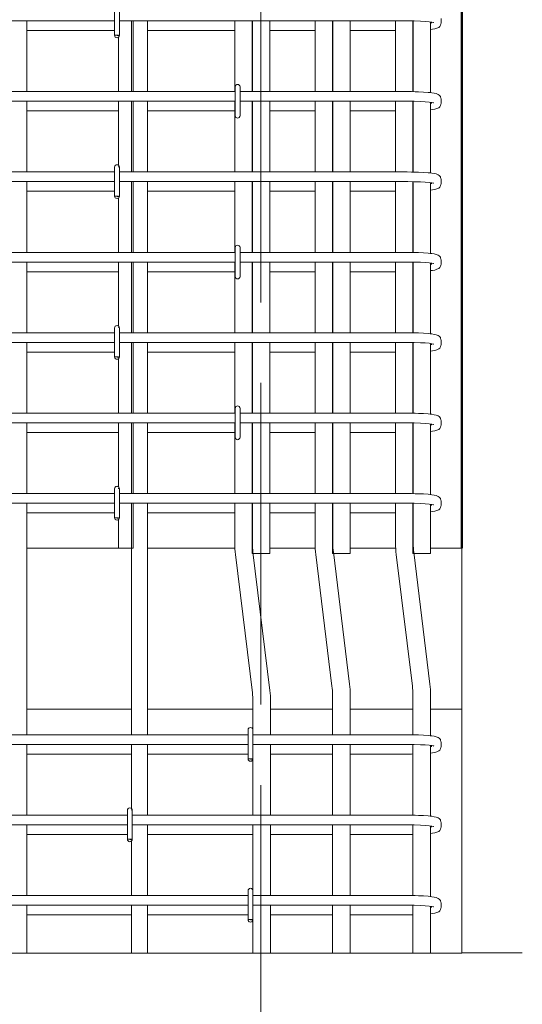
# Model space of a CAD drawing. Header units: millimetres. Extents: x 21019 to 31987, y -1217 to 10376.
# Tile 19 of 33: x 26491 to 27116, y 3533 to 4757. Entities that reach past the tile are written whole.
import ezdxf

# ---------------------------------------------------------------- set-up
doc = ezdxf.new("R2010")
doc.units = ezdxf.units.MM
doc.linetypes.add('ADSK_Линия сетки', pattern=[500, 400, -50, 0, -50])
for name, color, linetype, lineweight in [('A-____-NOTE-TEXT', 131, 'Continuous', 20), ('A-DETL-GENF-OTLN', 92, 'Continuous', 20), ('A-FLOR-____-MCUT', 192, 'Continuous', 50), ('S-COLS-____-OTLN', 52, 'Continuous', 20), ('S-GRID-____-OTLN', 1, 'Continuous', 9), ('S-RBAR-____-OTLN', 171, 'Continuous', 100)]:
    doc.layers.add(name, color=color, linetype=linetype, lineweight=lineweight)

# ---------------------------------------------------------------- blocks, each defined once
blk = doc.blocks.new('ADSK_Обрыв_Линия - ADSK_Обрыв_линия-1525508-КЖ1_ПЭ_ВЭ2_Армирование_Пилоны_Пм-2_6_1-1')
at = {"layer": 'A-DETL-GENF-OTLN'}
for p, q in [((-1000, 9518.8), (-402.5, 9518.8)), ((-346.8, 9518.8), (250, 9518.8))]:
    blk.add_line(p, q, dxfattribs=at)

msp = doc.modelspace()

# ---------------------------------------------------------------- hatches: boundary and pattern name
at = {"layer": 'S-RBAR-____-OTLN', "lineweight": 20}
for points in [[(26613.7133, 4737.3417), (26613.7133, 4738), (26608.7133, 4738), (26611.7133, 4737.605)], [(26613.7133, 4537.3417), (26613.7133, 4538), (26608.7133, 4538), (26611.7133, 4537.605)], [(26613.7133, 4337.3417), (26613.7133, 4338), (26608.7133, 4338), (26611.7133, 4337.605)], [(26613.7133, 4137.3417), (26613.7133, 4138), (26608.7133, 4138), (26611.7133, 4137.605)]]:
    msp.add_hatch(color=256, dxfattribs=at).paths.add_polyline_path(points)
at = {"layer": 'S-RBAR-____-OTLN', "lineweight": 9}
for points in [[(26780.0152, 3837.302), (26780.611, 3838), (26774.7133, 3838), (26777.7133, 3837.605)], [(26629.7133, 3737.3417), (26629.7133, 3738), (26624.7133, 3738), (26627.7133, 3737.605)], [(26780.0152, 3637.302), (26780.611, 3638), (26774.7133, 3638), (26777.7133, 3637.605)]]:
    msp.add_hatch(color=8, dxfattribs=at).paths.add_polyline_path(points)
h = msp.add_hatch(color=8, dxfattribs=at)
edge = h.paths.add_edge_path()
edge.add_arc((26777.7133, 3838), 3, 339.0594289, 360)
edge.add_line((26780.7133, 3838), (26777.7133, 3838))
edge.add_line((26777.7133, 3838), (26780.5151, 3836.9278))
h = msp.add_hatch(color=8, dxfattribs=at)
edge = h.paths.add_edge_path()
edge.add_arc((26777.7133, 3638), 3, 339.0594289, 360)
edge.add_line((26780.7133, 3638), (26777.7133, 3638))
edge.add_line((26777.7133, 3638), (26780.5151, 3636.9278))

# ---------------------------------------------------------------- linework, layer by layer
at = {"layer": 'A-____-NOTE-TEXT'}
msp.add_line((27040.7133, 3596.5498), (27115.7133, 3596.5498), dxfattribs=at)
at = {"layer": 'A-FLOR-____-MCUT', "color": 8, "lineweight": 9}
for p, q in [((26613.7133, 4100), (26499.7133, 4100)), ((26758.282, 4100), (26649.7133, 4100)), ((26858.282, 4100), (26801.7133, 4100)), ((26958.282, 4100), (26901.7133, 4100)), ((27040.7129, 4100), (27001.7133, 4100)), ((27040.7129, 3900), (27040.7129, 4100)), ((26499.7133, 3900), (26629.7133, 3900)), ((26649.7133, 3900), (26780.7133, 3900)), ((26802.7133, 3900), (26879.7133, 3900)), ((26901.7133, 3900), (26979.7133, 3900)), ((27001.7133, 3900), (27040.7129, 3900))]:
    msp.add_line(p, q, dxfattribs=at)
at = {"layer": 'S-COLS-____-OTLN', "lineweight": 50}
msp.add_line((27040.7133, 6900), (27040.7133, 4100), dxfattribs=at)
at = {"layer": 'S-COLS-____-OTLN', "color": 8, "lineweight": 9}
msp.add_line((27040.7133, 3900), (27040.7133, 3596.5498), dxfattribs=at)
at = {"layer": 'S-GRID-____-OTLN', "linetype": 'ADSK_Линия сетки'}
msp.add_line((26790.7129, 2905.3743), (26790.7129, 10212.2853), dxfattribs=at)
at = {"layer": 'S-RBAR-____-OTLN', "lineweight": 20}
for p, q in [((26608.7133, 4774), (26608.7133, 4738)), ((26614.7133, 4774), (26614.7133, 4738)), ((26608.7133, 4756), (26314.7133, 4756)), ((26972.6219, 4756), (26614.7133, 4756)), ((26631.7133, 4668), (26631.7133, 4756)), ((26779.7133, 4756), (26779.7133, 4668)), ((26801.7133, 4756), (26801.7133, 4668)), ((26879.7133, 4756), (26879.7133, 4668)), ((26901.7133, 4756), (26901.7133, 4668)), ((26973.4926, 4755.9991), (26972.6219, 4756)), ((26981.239, 4755.9079), (26973.4926, 4755.9991)), ((26979.7133, 4755.9259), (26979.7133, 4667.9242)), ((26989.3146, 4755.6382), (26981.239, 4755.9079)), ((26995.0345, 4755.3072), (26989.3146, 4755.6382)), ((26999.8204, 4754.8929), (26995.0345, 4755.3072)), ((27003.4111, 4754.4287), (26999.8204, 4754.8929)), ((27001.7133, 4754.6482), (27001.7133, 4666.7347)), ((27002.6219, 4753.1187), (27002.6219, 4754.5308)), ((27005.4241, 4754.0173), (27003.4111, 4754.4287)), ((27005.5344, 4753.9888), (27005.4241, 4754.0173)), ((27014.1191, 4750.6562), (27014.5598, 4752.2388)), ((27014.5598, 4752.2388), (27014.6219, 4753.1187)), ((27014.6219, 4753.1187), (27014.6219, 4758.8813)), ((26499.7133, 4744), (26608.7133, 4744)), ((26649.7133, 4744), (26758.1052, 4744)), ((26801.7133, 4744), (26858.1052, 4744)), ((26901.7133, 4744), (26958.1052, 4744)), ((27001.7133, 4745.2656), (27004.0949, 4745.6128)), ((27004.0949, 4745.6128), (27007.1098, 4746.0523)), ((27007.1098, 4746.0523), (27009.4548, 4746.9396)), ((27009.4548, 4746.9396), (27011.7997, 4747.827)), ((27011.7997, 4747.827), (27013.0926, 4748.9994)), ((27013.0926, 4748.9994), (27014.1191, 4750.6562)), ((26613.7133, 4738), (26608.7133, 4738)), ((26608.7133, 4738), (26611.7133, 4737.605)), ((26611.7133, 4737.605), (26613.7133, 4737.3417)), ((26613.7133, 4737.3417), (26613.7133, 4738)), ((26613.7133, 4737.3417), (26613.7133, 4738)), ((26613.7133, 4668), (26613.7133, 4735.9019)), ((26758.7133, 4668), (26464.7133, 4668)), ((26758.7133, 4674), (26758.7133, 4638)), ((26764.7133, 4674), (26764.7133, 4638)), ((26972.6219, 4668), (26764.7133, 4668)), ((26977.9813, 4667.9657), (26972.6219, 4668)), ((26982.2974, 4667.8622), (26977.9813, 4667.9657)), ((26986.6136, 4667.7587), (26982.2974, 4667.8622)), ((26992.9691, 4667.4644), (26986.6136, 4667.7587)), ((26998.5955, 4667.0642), (26992.9691, 4667.4644)), ((27000.9609, 4666.8142), (26998.5955, 4667.0642)), ((27003.3262, 4666.5642), (27000.9609, 4666.8142)), ((27006.0228, 4666.0601), (27003.3262, 4666.5642)), ((26758.7133, 4656), (26464.7133, 4656)), ((26613.7133, 4576.0981), (26613.7133, 4656)), ((26631.7133, 4568), (26631.7133, 4656)), ((26972.6219, 4656), (26764.7133, 4656)), ((26779.7133, 4656), (26779.7133, 4568)), ((26801.7133, 4656), (26801.7133, 4568)), ((26879.7133, 4656), (26879.7133, 4568)), ((26901.7133, 4656), (26901.7133, 4568)), ((26973.4926, 4655.9991), (26972.6219, 4656)), ((26981.239, 4655.9079), (26973.4926, 4655.9991)), ((26979.7133, 4655.9259), (26979.7133, 4567.9242)), ((26989.3146, 4655.6382), (26981.239, 4655.9079)), ((26995.0345, 4655.3072), (26989.3146, 4655.6382)), ((26999.8204, 4654.8929), (26995.0345, 4655.3072)), ((27003.4111, 4654.4287), (26999.8204, 4654.8929)), ((27001.7133, 4654.6482), (27001.7133, 4566.7347)), ((27002.6219, 4653.1187), (27002.6219, 4654.5308)), ((27005.4241, 4654.0173), (27003.4111, 4654.4287)), ((27005.5344, 4653.9888), (27005.4241, 4654.0173)), ((27008.7193, 4665.556), (27006.0228, 4666.0601)), ((27011.2581, 4664.5201), (27008.7193, 4665.556)), ((27012.4112, 4663.6923), (27011.2581, 4664.5201)), ((27013.7977, 4661.9941), (27012.4112, 4663.6923)), ((27014.1191, 4661.3438), (27013.7977, 4661.9941)), ((27014.5598, 4659.7612), (27014.1191, 4661.3438)), ((27014.6219, 4658.8813), (27014.5598, 4659.7612)), ((27014.6219, 4653.1187), (27014.6219, 4658.8813)), ((26499.7133, 4644), (26613.7133, 4644)), ((26649.7133, 4644), (26758.1052, 4644)), ((26801.7133, 4644), (26858.1052, 4644)), ((26901.7133, 4644), (26958.1052, 4644)), ((27001.7133, 4645.2656), (27004.0949, 4645.6128)), ((27004.0949, 4645.6128), (27007.1098, 4646.0523)), ((27007.1098, 4646.0523), (27009.4548, 4646.9396)), ((27009.4548, 4646.9396), (27011.7997, 4647.827)), ((27011.7997, 4647.827), (27013.0926, 4648.9994)), ((27013.0926, 4648.9994), (27014.1191, 4650.6562)), ((27014.1191, 4650.6562), (27014.5598, 4652.2388)), ((27014.5598, 4652.2388), (27014.6219, 4653.1187)), ((26608.7133, 4574), (26608.7133, 4538)), ((26613.7133, 4574), (26613.7133, 4574.6583)), ((26614.7133, 4574), (26614.7133, 4538)), ((26608.7133, 4568), (26314.7133, 4568)), ((26972.6219, 4568), (26614.7133, 4568)), ((26977.9813, 4567.9657), (26972.6219, 4568)), ((26982.2974, 4567.8622), (26977.9813, 4567.9657)), ((26986.6136, 4567.7587), (26982.2974, 4567.8622)), ((26992.9691, 4567.4644), (26986.6136, 4567.7587)), ((26998.5955, 4567.0642), (26992.9691, 4567.4644)), ((27000.9609, 4566.8142), (26998.5955, 4567.0642)), ((27003.3262, 4566.5642), (27000.9609, 4566.8142)), ((27006.0228, 4566.0601), (27003.3262, 4566.5642)), ((27008.7193, 4565.556), (27006.0228, 4566.0601)), ((27011.2581, 4564.5201), (27008.7193, 4565.556)), ((27012.4112, 4563.6923), (27011.2581, 4564.5201)), ((27013.7977, 4561.9941), (27012.4112, 4563.6923)), ((27014.1191, 4561.3438), (27013.7977, 4561.9941)), ((27014.5598, 4559.7612), (27014.1191, 4561.3438)), ((27014.6219, 4558.8813), (27014.5598, 4559.7612)), ((27014.6219, 4553.1187), (27014.6219, 4558.8813)), ((26608.7133, 4556), (26314.7133, 4556)), ((26499.7133, 4544), (26608.7133, 4544)), ((26972.6219, 4556), (26614.7133, 4556)), ((26631.7133, 4468), (26631.7133, 4556)), ((26649.7133, 4544), (26758.1052, 4544)), ((26779.7133, 4556), (26779.7133, 4468)), ((26801.7133, 4556), (26801.7133, 4468)), ((26801.7133, 4544), (26858.1052, 4544)), ((26879.7133, 4556), (26879.7133, 4468)), ((26901.7133, 4556), (26901.7133, 4468)), ((26901.7133, 4544), (26958.1052, 4544)), ((26973.4926, 4555.9991), (26972.6219, 4556)), ((26981.239, 4555.9079), (26973.4926, 4555.9991)), ((26979.7133, 4555.9259), (26979.7133, 4467.9242)), ((26989.3146, 4555.6382), (26981.239, 4555.9079)), ((26995.0345, 4555.3072), (26989.3146, 4555.6382)), ((26999.8204, 4554.8929), (26995.0345, 4555.3072)), ((27003.4111, 4554.4287), (26999.8204, 4554.8929)), ((27001.7133, 4554.6482), (27001.7133, 4466.7347)), ((27001.7133, 4545.2656), (27004.0949, 4545.6128)), ((27002.6219, 4553.1187), (27002.6219, 4554.5308)), ((27005.4241, 4554.0173), (27003.4111, 4554.4287)), ((27004.0949, 4545.6128), (27007.1098, 4546.0523)), ((27005.5344, 4553.9888), (27005.4241, 4554.0173)), ((27007.1098, 4546.0523), (27009.4548, 4546.9396)), ((27009.4548, 4546.9396), (27011.7997, 4547.827)), ((27011.7997, 4547.827), (27013.0926, 4548.9994)), ((27013.0926, 4548.9994), (27014.1191, 4550.6562)), ((27014.1191, 4550.6562), (27014.5598, 4552.2388)), ((27014.5598, 4552.2388), (27014.6219, 4553.1187)), ((26613.7133, 4538), (26608.7133, 4538)), ((26608.7133, 4538), (26611.7133, 4537.605)), ((26611.7133, 4537.605), (26613.7133, 4537.3417)), ((26613.7133, 4537.3417), (26613.7133, 4538)), ((26613.7133, 4537.3417), (26613.7133, 4538)), ((26613.7133, 4468), (26613.7133, 4535.9019)), ((26758.7133, 4474), (26758.7133, 4438)), ((26764.7133, 4474), (26764.7133, 4438)), ((26758.7133, 4468), (26464.7133, 4468)), ((26972.6219, 4468), (26764.7133, 4468)), ((26977.9813, 4467.9657), (26972.6219, 4468)), ((26982.2974, 4467.8622), (26977.9813, 4467.9657)), ((26986.6136, 4467.7587), (26982.2974, 4467.8622)), ((26992.9691, 4467.4644), (26986.6136, 4467.7587)), ((26998.5955, 4467.0642), (26992.9691, 4467.4644)), ((27000.9609, 4466.8142), (26998.5955, 4467.0642)), ((27003.3262, 4466.5642), (27000.9609, 4466.8142)), ((27006.0228, 4466.0601), (27003.3262, 4466.5642)), ((27008.7193, 4465.556), (27006.0228, 4466.0601)), ((27011.2581, 4464.5201), (27008.7193, 4465.556)), ((27012.4112, 4463.6923), (27011.2581, 4464.5201)), ((27013.7977, 4461.9941), (27012.4112, 4463.6923)), ((27014.1191, 4461.3438), (27013.7977, 4461.9941)), ((27014.5598, 4459.7612), (27014.1191, 4461.3438)), ((27014.6219, 4458.8813), (27014.5598, 4459.7612)), ((27014.6219, 4453.1187), (27014.6219, 4458.8813)), ((26758.7133, 4456), (26464.7133, 4456)), ((26613.7133, 4376.0981), (26613.7133, 4456)), ((26631.7133, 4368), (26631.7133, 4456)), ((26972.6219, 4456), (26764.7133, 4456)), ((26779.7133, 4456), (26779.7133, 4368)), ((26801.7133, 4456), (26801.7133, 4368)), ((26879.7133, 4456), (26879.7133, 4368)), ((26901.7133, 4456), (26901.7133, 4368)), ((26973.4926, 4455.9991), (26972.6219, 4456)), ((26981.239, 4455.9079), (26973.4926, 4455.9991)), ((26979.7133, 4455.9259), (26979.7133, 4367.9242)), ((26989.3146, 4455.6382), (26981.239, 4455.9079)), ((26995.0345, 4455.3072), (26989.3146, 4455.6382)), ((26999.8204, 4454.8929), (26995.0345, 4455.3072)), ((27003.4111, 4454.4287), (26999.8204, 4454.8929)), ((27001.7133, 4454.6482), (27001.7133, 4366.7347)), ((27002.6219, 4453.1187), (27002.6219, 4454.5308)), ((27005.4241, 4454.0173), (27003.4111, 4454.4287)), ((27004.0949, 4445.6128), (27007.1098, 4446.0523)), ((27005.5344, 4453.9888), (27005.4241, 4454.0173)), ((27007.1098, 4446.0523), (27009.4548, 4446.9396)), ((27009.4548, 4446.9396), (27011.7997, 4447.827)), ((27011.7997, 4447.827), (27013.0926, 4448.9994)), ((27013.0926, 4448.9994), (27014.1191, 4450.6562)), ((27014.1191, 4450.6562), (27014.5598, 4452.2388)), ((27014.5598, 4452.2388), (27014.6219, 4453.1187)), ((26499.7133, 4444), (26613.7133, 4444)), ((26649.7133, 4444), (26758.1052, 4444)), ((26801.7133, 4444), (26858.1052, 4444)), ((26901.7133, 4444), (26958.1052, 4444)), ((27001.7133, 4445.2656), (27004.0949, 4445.6128)), ((26608.7133, 4374), (26608.7133, 4338)), ((26613.7133, 4374), (26613.7133, 4374.6583)), ((26614.7133, 4374), (26614.7133, 4338)), ((26608.7133, 4368), (26314.7133, 4368)), ((26972.6219, 4368), (26614.7133, 4368)), ((26977.9813, 4367.9657), (26972.6219, 4368)), ((26982.2974, 4367.8622), (26977.9813, 4367.9657)), ((26986.6136, 4367.7587), (26982.2974, 4367.8622)), ((26992.9691, 4367.4644), (26986.6136, 4367.7587)), ((26998.5955, 4367.0642), (26992.9691, 4367.4644)), ((27000.9609, 4366.8142), (26998.5955, 4367.0642)), ((27003.3262, 4366.5642), (27000.9609, 4366.8142)), ((27006.0228, 4366.0601), (27003.3262, 4366.5642)), ((27008.7193, 4365.556), (27006.0228, 4366.0601)), ((27011.2581, 4364.5201), (27008.7193, 4365.556)), ((27012.4112, 4363.6923), (27011.2581, 4364.5201)), ((27013.7977, 4361.9941), (27012.4112, 4363.6923)), ((27014.1191, 4361.3438), (27013.7977, 4361.9941)), ((27014.5598, 4359.7612), (27014.1191, 4361.3438)), ((26608.7133, 4356), (26314.7133, 4356)), ((26972.6219, 4356), (26614.7133, 4356)), ((26631.7133, 4268), (26631.7133, 4356)), ((26779.7133, 4356), (26779.7133, 4268)), ((26801.7133, 4356), (26801.7133, 4268)), ((26879.7133, 4356), (26879.7133, 4268)), ((26901.7133, 4356), (26901.7133, 4268)), ((26973.4926, 4355.9991), (26972.6219, 4356)), ((26981.239, 4355.9079), (26973.4926, 4355.9991)), ((26979.7133, 4355.9259), (26979.7133, 4267.9242)), ((26989.3146, 4355.6382), (26981.239, 4355.9079)), ((26995.0345, 4355.3072), (26989.3146, 4355.6382)), ((26999.8204, 4354.8929), (26995.0345, 4355.3072)), ((27003.4111, 4354.4287), (26999.8204, 4354.8929)), ((27001.7133, 4354.6482), (27001.7133, 4266.7347)), ((27002.6219, 4353.1187), (27002.6219, 4354.5308)), ((27005.4241, 4354.0173), (27003.4111, 4354.4287)), ((27005.5344, 4353.9888), (27005.4241, 4354.0173)), ((27009.4548, 4346.9396), (27011.7997, 4347.827)), ((27011.7997, 4347.827), (27013.0926, 4348.9994)), ((27013.0926, 4348.9994), (27014.1191, 4350.6562)), ((27014.1191, 4350.6562), (27014.5598, 4352.2388)), ((27014.6219, 4358.8813), (27014.5598, 4359.7612)), ((27014.5598, 4352.2388), (27014.6219, 4353.1187)), ((27014.6219, 4353.1187), (27014.6219, 4358.8813)), ((26499.7133, 4344), (26608.7133, 4344)), ((26613.7133, 4338), (26608.7133, 4338)), ((26608.7133, 4338), (26611.7133, 4337.605)), ((26611.7133, 4337.605), (26613.7133, 4337.3417)), ((26613.7133, 4337.3417), (26613.7133, 4338)), ((26613.7133, 4337.3417), (26613.7133, 4338)), ((26613.7133, 4268), (26613.7133, 4335.9019)), ((26649.7133, 4344), (26758.1052, 4344)), ((26801.7133, 4344), (26858.1052, 4344)), ((26901.7133, 4344), (26958.1052, 4344)), ((27001.7133, 4345.2656), (27004.0949, 4345.6128)), ((27004.0949, 4345.6128), (27007.1098, 4346.0523)), ((27007.1098, 4346.0523), (27009.4548, 4346.9396)), ((26758.7133, 4268), (26464.7133, 4268)), ((26758.7133, 4274), (26758.7133, 4238)), ((26764.7133, 4274), (26764.7133, 4238)), ((26972.6219, 4268), (26764.7133, 4268)), ((26977.9813, 4267.9657), (26972.6219, 4268)), ((26982.2974, 4267.8622), (26977.9813, 4267.9657)), ((26986.6136, 4267.7587), (26982.2974, 4267.8622)), ((26992.9691, 4267.4644), (26986.6136, 4267.7587)), ((26998.5955, 4267.0642), (26992.9691, 4267.4644)), ((27000.9609, 4266.8142), (26998.5955, 4267.0642)), ((27003.3262, 4266.5642), (27000.9609, 4266.8142)), ((27006.0228, 4266.0601), (27003.3262, 4266.5642)), ((27008.7193, 4265.556), (27006.0228, 4266.0601)), ((27011.2581, 4264.5201), (27008.7193, 4265.556)), ((27012.4112, 4263.6923), (27011.2581, 4264.5201)), ((27013.7977, 4261.9941), (27012.4112, 4263.6923)), ((26758.7133, 4256), (26464.7133, 4256)), ((26613.7133, 4176.0981), (26613.7133, 4256)), ((26631.7133, 4168), (26631.7133, 4256)), ((26972.6219, 4256), (26764.7133, 4256)), ((26779.7133, 4256), (26779.7133, 4168)), ((26801.7133, 4256), (26801.7133, 4168)), ((26879.7133, 4256), (26879.7133, 4168)), ((26901.7133, 4256), (26901.7133, 4168)), ((26973.4926, 4255.9991), (26972.6219, 4256)), ((26981.239, 4255.9079), (26973.4926, 4255.9991)), ((26979.7133, 4255.9259), (26979.7133, 4167.9242)), ((26989.3146, 4255.6382), (26981.239, 4255.9079)), ((26995.0345, 4255.3072), (26989.3146, 4255.6382)), ((26999.8204, 4254.8929), (26995.0345, 4255.3072)), ((27003.4111, 4254.4287), (26999.8204, 4254.8929)), ((27001.7133, 4254.6482), (27001.7133, 4166.7347)), ((27002.6219, 4253.1187), (27002.6219, 4254.5308)), ((27005.4241, 4254.0173), (27003.4111, 4254.4287)), ((27005.5344, 4253.9888), (27005.4241, 4254.0173)), ((27013.0926, 4248.9994), (27014.1191, 4250.6562)), ((27014.1191, 4261.3438), (27013.7977, 4261.9941)), ((27014.5598, 4259.7612), (27014.1191, 4261.3438)), ((27014.1191, 4250.6562), (27014.5598, 4252.2388)), ((27014.6219, 4258.8813), (27014.5598, 4259.7612)), ((27014.5598, 4252.2388), (27014.6219, 4253.1187)), ((27014.6219, 4253.1187), (27014.6219, 4258.8813)), ((26499.7133, 4244), (26613.7133, 4244)), ((26649.7133, 4244), (26758.1052, 4244)), ((26801.7133, 4244), (26858.1052, 4244)), ((26901.7133, 4244), (26958.1052, 4244)), ((27001.7133, 4245.2656), (27004.0949, 4245.6128)), ((27004.0949, 4245.6128), (27007.1098, 4246.0523)), ((27007.1098, 4246.0523), (27009.4548, 4246.9396)), ((27009.4548, 4246.9396), (27011.7997, 4247.827)), ((27011.7997, 4247.827), (27013.0926, 4248.9994)), ((26608.7133, 4168), (26314.7133, 4168)), ((26608.7133, 4174), (26608.7133, 4138)), ((26613.7133, 4174), (26613.7133, 4174.6583)), ((26614.7133, 4174), (26614.7133, 4138)), ((26972.6219, 4168), (26614.7133, 4168)), ((26977.9813, 4167.9657), (26972.6219, 4168)), ((26982.2974, 4167.8622), (26977.9813, 4167.9657)), ((26986.6136, 4167.7587), (26982.2974, 4167.8622)), ((26992.9691, 4167.4644), (26986.6136, 4167.7587)), ((26998.5955, 4167.0642), (26992.9691, 4167.4644)), ((27000.9609, 4166.8142), (26998.5955, 4167.0642)), ((27003.3262, 4166.5642), (27000.9609, 4166.8142)), ((27006.0228, 4166.0601), (27003.3262, 4166.5642)), ((27008.7193, 4165.556), (27006.0228, 4166.0601)), ((27011.2581, 4164.5201), (27008.7193, 4165.556)), ((27012.4112, 4163.6923), (27011.2581, 4164.5201)), ((26608.7133, 4156), (26314.7133, 4156)), ((26972.6219, 4156), (26614.7133, 4156)), ((26631.7133, 4100), (26631.7133, 4156)), ((26779.7133, 4156), (26779.7133, 4093.2667)), ((26801.7133, 4156), (26801.7133, 4093.2667)), ((26879.7133, 4156), (26879.7133, 4093.2667)), ((26901.7133, 4156), (26901.7133, 4093.2667)), ((26973.4926, 4155.9991), (26972.6219, 4156)), ((26981.239, 4155.9079), (26973.4926, 4155.9991)), ((26979.7133, 4155.9259), (26979.7133, 4093.2667)), ((26989.3146, 4155.6382), (26981.239, 4155.9079)), ((26995.0345, 4155.3072), (26989.3146, 4155.6382)), ((26999.8204, 4154.8929), (26995.0345, 4155.3072)), ((27003.4111, 4154.4287), (26999.8204, 4154.8929)), ((27001.7133, 4154.6482), (27001.7133, 4093.2667)), ((27002.6219, 4153.1187), (27002.6219, 4154.5308)), ((27005.4241, 4154.0173), (27003.4111, 4154.4287)), ((27005.5344, 4153.9888), (27005.4241, 4154.0173)), ((27013.7977, 4161.9941), (27012.4112, 4163.6923)), ((27014.1191, 4161.3438), (27013.7977, 4161.9941)), ((27014.5598, 4159.7612), (27014.1191, 4161.3438)), ((27014.1191, 4150.6562), (27014.5598, 4152.2388)), ((27014.6219, 4158.8813), (27014.5598, 4159.7612)), ((27014.5598, 4152.2388), (27014.6219, 4153.1187)), ((27014.6219, 4153.1187), (27014.6219, 4158.8813)), ((26499.7133, 4144), (26608.7133, 4144)), ((26649.7133, 4144), (26758.1052, 4144)), ((26801.7133, 4144), (26858.1052, 4144)), ((26901.7133, 4144), (26958.1052, 4144)), ((27001.7133, 4145.2656), (27004.0949, 4145.6128)), ((27004.0949, 4145.6128), (27007.1098, 4146.0523)), ((27007.1098, 4146.0523), (27009.4548, 4146.9396)), ((27009.4548, 4146.9396), (27011.7997, 4147.827)), ((27011.7997, 4147.827), (27013.0926, 4148.9994)), ((27013.0926, 4148.9994), (27014.1191, 4150.6562)), ((26613.7133, 4138), (26608.7133, 4138)), ((26608.7133, 4138), (26611.7133, 4137.605)), ((26611.7133, 4137.605), (26613.7133, 4137.3417)), ((26613.7133, 4137.3417), (26613.7133, 4138)), ((26613.7133, 4137.3417), (26613.7133, 4138)), ((26613.7133, 4100), (26613.7133, 4135.9019)), ((26631.7133, 4100), (26613.7133, 4100)), ((26779.7133, 4093.2667), (26801.7133, 4093.2667)), ((26879.7133, 4093.2667), (26901.7133, 4093.2667)), ((26979.7133, 4093.2667), (27001.7133, 4093.2667))]:
    msp.add_line(p, q, dxfattribs=at)
at = {"layer": 'S-RBAR-____-OTLN', "color": 8, "lineweight": 9}
for p, q in [((26499.7133, 4668), (26499.7133, 4756)), ((26629.7133, 4668), (26629.7133, 4756)), ((26649.7133, 4668), (26649.7133, 4756)), ((26758.1052, 4756), (26758.1052, 4668)), ((26780.1052, 4756), (26780.1052, 4668)), ((26858.1052, 4756), (26858.1052, 4668)), ((26880.1052, 4756), (26880.1052, 4668)), ((26958.1052, 4756), (26958.1052, 4668)), ((26980.1052, 4755.9213), (26980.1052, 4667.9148)), ((26499.7133, 4568), (26499.7133, 4656)), ((26629.7133, 4568), (26629.7133, 4656)), ((26649.7133, 4568), (26649.7133, 4656)), ((26758.1052, 4656), (26758.1052, 4568)), ((26780.1052, 4656), (26780.1052, 4568)), ((26858.1052, 4656), (26858.1052, 4568)), ((26880.1052, 4656), (26880.1052, 4568)), ((26958.1052, 4656), (26958.1052, 4568)), ((26980.1052, 4655.9213), (26980.1052, 4567.9148)), ((26499.7133, 4468), (26499.7133, 4556)), ((26629.7133, 4468), (26629.7133, 4556)), ((26649.7133, 4468), (26649.7133, 4556)), ((26758.1052, 4556), (26758.1052, 4468)), ((26780.1052, 4556), (26780.1052, 4468)), ((26858.1052, 4556), (26858.1052, 4468)), ((26880.1052, 4556), (26880.1052, 4468)), ((26958.1052, 4556), (26958.1052, 4468)), ((26980.1052, 4555.9213), (26980.1052, 4467.9148)), ((26499.7133, 4368), (26499.7133, 4456)), ((26629.7133, 4368), (26629.7133, 4456)), ((26649.7133, 4368), (26649.7133, 4456)), ((26758.1052, 4456), (26758.1052, 4368)), ((26780.1052, 4456), (26780.1052, 4368)), ((26858.1052, 4456), (26858.1052, 4368)), ((26880.1052, 4456), (26880.1052, 4368)), ((26958.1052, 4456), (26958.1052, 4368)), ((26980.1052, 4455.9213), (26980.1052, 4367.9148)), ((26499.7133, 4268), (26499.7133, 4356)), ((26629.7133, 4268), (26629.7133, 4356)), ((26649.7133, 4268), (26649.7133, 4356)), ((26758.1052, 4356), (26758.1052, 4268)), ((26780.1052, 4356), (26780.1052, 4268)), ((26858.1052, 4356), (26858.1052, 4268)), ((26880.1052, 4356), (26880.1052, 4268)), ((26958.1052, 4356), (26958.1052, 4268)), ((26980.1052, 4355.9213), (26980.1052, 4267.9148)), ((26499.7133, 4168), (26499.7133, 4256)), ((26629.7133, 4168), (26629.7133, 4256)), ((26649.7133, 4168), (26649.7133, 4256)), ((26758.1052, 4256), (26758.1052, 4168)), ((26780.1052, 4256), (26780.1052, 4168)), ((26858.1052, 4256), (26858.1052, 4168)), ((26880.1052, 4256), (26880.1052, 4168)), ((26958.1052, 4256), (26958.1052, 4168)), ((26980.1052, 4255.9213), (26980.1052, 4167.9148)), ((26499.7133, 3868), (26499.7133, 4156)), ((26629.7133, 3868), (26629.7133, 4156)), ((26649.7133, 3868), (26649.7133, 4156)), ((26758.1052, 4156), (26758.1052, 4105.7859)), ((26780.1052, 4156), (26780.1052, 4105.7859)), ((26858.1052, 4156), (26858.1052, 4105.7859)), ((26880.1052, 4156), (26880.1052, 4105.7859)), ((26958.1052, 4156), (26958.1052, 4105.7859)), ((26980.1052, 4155.9213), (26980.1052, 4105.7859)), ((26758.9251, 4092.3803), (26780.0573, 3920.2726)), ((26780.7612, 4095.0614), (26801.8933, 3922.9537)), ((26858.9251, 4092.3803), (26879.0573, 3928.4169)), ((26880.7612, 4095.0614), (26900.8933, 3931.098)), ((26958.9251, 4092.3803), (26979.0573, 3928.4169)), ((26980.7612, 4095.0614), (27000.8933, 3931.098)), ((26780.7133, 3909.5481), (26780.7133, 3874)), ((26802.7133, 3909.5481), (26802.7133, 3868)), ((26879.7133, 3917.6924), (26879.7133, 3868)), ((26901.7133, 3917.6924), (26901.7133, 3868)), ((26979.7133, 3917.6924), (26979.7133, 3867.9242)), ((27001.7133, 3917.6924), (27001.7133, 3866.7347)), ((26774.7133, 3874), (26774.7133, 3838)), ((26780.7133, 3874), (26780.7133, 3838)), ((26774.7133, 3868), (26480.7133, 3868)), ((26972.6219, 3868), (26780.7133, 3868)), ((26977.9813, 3867.9657), (26972.6219, 3868)), ((26982.2974, 3867.8622), (26977.9813, 3867.9657)), ((26986.6136, 3867.7587), (26982.2974, 3867.8622)), ((26992.9691, 3867.4644), (26986.6136, 3867.7587)), ((26998.5955, 3867.0642), (26992.9691, 3867.4644)), ((27000.9609, 3866.8142), (26998.5955, 3867.0642)), ((27003.3262, 3866.5642), (27000.9609, 3866.8142)), ((27006.0228, 3866.0601), (27003.3262, 3866.5642)), ((27008.7193, 3865.556), (27006.0228, 3866.0601)), ((27011.2581, 3864.5201), (27008.7193, 3865.556)), ((27012.4112, 3863.6923), (27011.2581, 3864.5201)), ((27013.7977, 3861.9941), (27012.4112, 3863.6923)), ((27014.1191, 3861.3438), (27013.7977, 3861.9941)), ((27014.5598, 3859.7612), (27014.1191, 3861.3438)), ((27014.6219, 3858.8813), (27014.5598, 3859.7612)), ((27014.6219, 3853.1187), (27014.6219, 3858.8813)), ((26774.7133, 3856), (26480.7133, 3856)), ((26499.7133, 3768), (26499.7133, 3856)), ((26629.7133, 3776.0981), (26629.7133, 3856)), ((26649.7133, 3768), (26649.7133, 3856)), ((26972.6219, 3856), (26780.7133, 3856)), ((26802.7133, 3856), (26802.7133, 3768)), ((26879.7133, 3856), (26879.7133, 3768)), ((26901.7133, 3856), (26901.7133, 3768)), ((26973.4926, 3855.9991), (26972.6219, 3856)), ((26981.239, 3855.9079), (26973.4926, 3855.9991)), ((26979.7133, 3855.9259), (26979.7133, 3767.9242)), ((26989.3146, 3855.6382), (26981.239, 3855.9079)), ((26995.0345, 3855.3072), (26989.3146, 3855.6382)), ((26999.8204, 3854.8929), (26995.0345, 3855.3072)), ((27003.4111, 3854.4287), (26999.8204, 3854.8929)), ((27001.7133, 3854.6482), (27001.7133, 3766.7347)), ((27002.6219, 3853.1187), (27002.6219, 3854.5308)), ((27005.4241, 3854.0173), (27003.4111, 3854.4287)), ((27004.0949, 3845.6128), (27007.1098, 3846.0523)), ((27005.5344, 3853.9888), (27005.4241, 3854.0173)), ((27007.1098, 3846.0523), (27009.4548, 3846.9396)), ((27009.4548, 3846.9396), (27011.7997, 3847.827)), ((27011.7997, 3847.827), (27013.0926, 3848.9994)), ((27013.0926, 3848.9994), (27014.1191, 3850.6562)), ((27014.1191, 3850.6562), (27014.5598, 3852.2388)), ((27014.5598, 3852.2388), (27014.6219, 3853.1187)), ((26499.7133, 3844), (26629.7133, 3844)), ((26649.7133, 3844), (26774.7133, 3844)), ((26780.611, 3838), (26774.7133, 3838)), ((26774.7133, 3838), (26777.7133, 3837.605)), ((26780.7133, 3838), (26777.7133, 3838)), ((26777.7133, 3838), (26780.5151, 3836.9278)), ((26777.7133, 3837.605), (26780.0152, 3837.302)), ((26780.0152, 3837.302), (26780.611, 3838)), ((26780.7133, 3838), (26780.7133, 3768)), ((26802.7133, 3844), (26879.7133, 3844)), ((26901.7133, 3844), (26972.6219, 3844)), ((26972.6219, 3844), (26977.9813, 3844.0343)), ((26977.9813, 3844.0343), (26979.7133, 3844.0679)), ((27001.7133, 3845.2656), (27004.0949, 3845.6128)), ((26624.7133, 3774), (26624.7133, 3738)), ((26629.7133, 3774), (26629.7133, 3774.6583)), ((26630.7133, 3774), (26630.7133, 3738)), ((26624.7133, 3768), (26330.7133, 3768)), ((26972.6219, 3768), (26630.7133, 3768)), ((26977.9813, 3767.9657), (26972.6219, 3768)), ((26982.2974, 3767.8622), (26977.9813, 3767.9657)), ((26986.6136, 3767.7587), (26982.2974, 3767.8622)), ((26992.9691, 3767.4644), (26986.6136, 3767.7587)), ((26998.5955, 3767.0642), (26992.9691, 3767.4644)), ((27000.9609, 3766.8142), (26998.5955, 3767.0642)), ((27003.3262, 3766.5642), (27000.9609, 3766.8142)), ((27006.0228, 3766.0601), (27003.3262, 3766.5642)), ((27008.7193, 3765.556), (27006.0228, 3766.0601)), ((27011.2581, 3764.5201), (27008.7193, 3765.556)), ((27012.4112, 3763.6923), (27011.2581, 3764.5201)), ((27013.7977, 3761.9941), (27012.4112, 3763.6923)), ((27014.1191, 3761.3438), (27013.7977, 3761.9941)), ((27014.5598, 3759.7612), (27014.1191, 3761.3438)), ((26624.7133, 3756), (26330.7133, 3756)), ((26499.7133, 3668), (26499.7133, 3756)), ((26972.6219, 3756), (26630.7133, 3756)), ((26649.7133, 3668), (26649.7133, 3756)), ((26780.7133, 3756), (26780.7133, 3674)), ((26802.7133, 3756), (26802.7133, 3668)), ((26879.7133, 3756), (26879.7133, 3668)), ((26901.7133, 3756), (26901.7133, 3668)), ((26973.4926, 3755.9991), (26972.6219, 3756)), ((26981.239, 3755.9079), (26973.4926, 3755.9991)), ((26979.7133, 3755.9259), (26979.7133, 3667.9242)), ((26989.3146, 3755.6382), (26981.239, 3755.9079)), ((26995.0345, 3755.3072), (26989.3146, 3755.6382)), ((26999.8204, 3754.8929), (26995.0345, 3755.3072)), ((27003.4111, 3754.4287), (26999.8204, 3754.8929)), ((27001.7133, 3754.6482), (27001.7133, 3666.7347)), ((27002.6219, 3753.1187), (27002.6219, 3754.5308)), ((27005.4241, 3754.0173), (27003.4111, 3754.4287)), ((27005.5344, 3753.9888), (27005.4241, 3754.0173)), ((27009.4548, 3746.9396), (27011.7997, 3747.827)), ((27011.7997, 3747.827), (27013.0926, 3748.9994)), ((27013.0926, 3748.9994), (27014.1191, 3750.6562)), ((27014.1191, 3750.6562), (27014.5598, 3752.2388)), ((27014.6219, 3758.8813), (27014.5598, 3759.7612)), ((27014.5598, 3752.2388), (27014.6219, 3753.1187)), ((27014.6219, 3753.1187), (27014.6219, 3758.8813)), ((26499.7133, 3744), (26624.7133, 3744)), ((26629.7133, 3738), (26624.7133, 3738)), ((26624.7133, 3738), (26627.7133, 3737.605)), ((26627.7133, 3737.605), (26629.7133, 3737.3417)), ((26629.7133, 3737.3417), (26629.7133, 3738)), ((26629.7133, 3737.3417), (26629.7133, 3738)), ((26629.7133, 3668), (26629.7133, 3735.9019)), ((26649.7133, 3744), (26780.7133, 3744)), ((26802.7133, 3744), (26879.7133, 3744)), ((26901.7133, 3744), (26972.6219, 3744)), ((26972.6219, 3744), (26977.9813, 3744.0343)), ((26977.9813, 3744.0343), (26979.7133, 3744.0679)), ((27001.7133, 3745.2656), (27004.0949, 3745.6128)), ((27004.0949, 3745.6128), (27007.1098, 3746.0523)), ((27007.1098, 3746.0523), (27009.4548, 3746.9396)), ((26774.7133, 3668), (26480.7133, 3668)), ((26774.7133, 3674), (26774.7133, 3638)), ((26780.7133, 3674), (26780.7133, 3638)), ((26972.6219, 3668), (26780.7133, 3668)), ((26977.9813, 3667.9657), (26972.6219, 3668)), ((26982.2974, 3667.8622), (26977.9813, 3667.9657)), ((26986.6136, 3667.7587), (26982.2974, 3667.8622)), ((26992.9691, 3667.4644), (26986.6136, 3667.7587)), ((26998.5955, 3667.0642), (26992.9691, 3667.4644)), ((27000.9609, 3666.8142), (26998.5955, 3667.0642)), ((27003.3262, 3666.5642), (27000.9609, 3666.8142)), ((27006.0228, 3666.0601), (27003.3262, 3666.5642)), ((27008.7193, 3665.556), (27006.0228, 3666.0601)), ((27011.2581, 3664.5201), (27008.7193, 3665.556)), ((27012.4112, 3663.6923), (27011.2581, 3664.5201)), ((27013.7977, 3661.9941), (27012.4112, 3663.6923)), ((27014.1191, 3661.3438), (27013.7977, 3661.9941)), ((26774.7133, 3656), (26480.7133, 3656)), ((26499.7133, 3596.5498), (26499.7133, 3656)), ((26629.7133, 3596.5498), (26629.7133, 3656)), ((26649.7133, 3596.5498), (26649.7133, 3656)), ((26972.6219, 3656), (26780.7133, 3656)), ((26802.7133, 3656), (26802.7133, 3596.5498)), ((26879.7133, 3656), (26879.7133, 3596.5498)), ((26901.7133, 3656), (26901.7133, 3596.5498)), ((26973.4926, 3655.9991), (26972.6219, 3656)), ((26981.239, 3655.9079), (26973.4926, 3655.9991)), ((26979.7133, 3655.9259), (26979.7133, 3596.5498)), ((26989.3146, 3655.6382), (26981.239, 3655.9079)), ((26995.0345, 3655.3072), (26989.3146, 3655.6382)), ((26999.8204, 3654.8929), (26995.0345, 3655.3072)), ((27003.4111, 3654.4287), (26999.8204, 3654.8929)), ((27001.7133, 3654.6482), (27001.7133, 3596.5498)), ((27002.6219, 3653.1187), (27002.6219, 3654.5308)), ((27005.4241, 3654.0173), (27003.4111, 3654.4287)), ((27005.5344, 3653.9888), (27005.4241, 3654.0173)), ((27013.0926, 3648.9994), (27014.1191, 3650.6562)), ((27014.5598, 3659.7612), (27014.1191, 3661.3438)), ((27014.1191, 3650.6562), (27014.5598, 3652.2388)), ((27014.6219, 3658.8813), (27014.5598, 3659.7612)), ((27014.5598, 3652.2388), (27014.6219, 3653.1187)), ((27014.6219, 3653.1187), (27014.6219, 3658.8813)), ((26499.7133, 3644), (26629.7133, 3644)), ((26649.7133, 3644), (26774.7133, 3644)), ((26780.611, 3638), (26774.7133, 3638)), ((26774.7133, 3638), (26777.7133, 3637.605)), ((26780.7133, 3638), (26777.7133, 3638)), ((26777.7133, 3638), (26780.5151, 3636.9278)), ((26777.7133, 3637.605), (26780.0152, 3637.302)), ((26780.0152, 3637.302), (26780.611, 3638)), ((26780.7133, 3638), (26780.7133, 3596.5498)), ((26802.7133, 3644), (26879.7133, 3644)), ((26901.7133, 3644), (26972.6219, 3644)), ((26972.6219, 3644), (26977.9813, 3644.0343)), ((26977.9813, 3644.0343), (26979.7133, 3644.0679)), ((27001.7133, 3645.2656), (27004.0949, 3645.6128)), ((27004.0949, 3645.6128), (27007.1098, 3646.0523)), ((27007.1098, 3646.0523), (27009.4548, 3646.9396)), ((27009.4548, 3646.9396), (27011.7997, 3647.827)), ((27011.7997, 3647.827), (27013.0926, 3648.9994))]:
    msp.add_line(p, q, dxfattribs=at)
at = {"layer": 'S-RBAR-____-OTLN', "lineweight": 20}
for centre, start, end in [((26611.7133, 4738), 180, 0), ((26611.7133, 4738), 210, 240), ((26611.7133, 4738), 300, 312.0710678), ((26761.7133, 4674), 0, 180), ((26761.7133, 4638), 180, 0), ((26611.7133, 4574), 0, 180), ((26611.7133, 4574), 120, 150), ((26611.7133, 4574), 47.9289322, 60), ((26611.7133, 4538), 180, 0), ((26611.7133, 4538), 210, 240), ((26611.7133, 4538), 300, 312.0710678), ((26761.7133, 4474), 0, 180), ((26761.7133, 4438), 180, 0), ((26611.7133, 4374), 0, 180), ((26611.7133, 4374), 120, 150), ((26611.7133, 4374), 47.9289322, 60), ((26611.7133, 4338), 180, 0), ((26611.7133, 4338), 210, 240), ((26611.7133, 4338), 300, 312.0710678), ((26761.7133, 4274), 0, 180), ((26761.7133, 4238), 180, 0), ((26611.7133, 4174), 0, 180), ((26611.7133, 4174), 120, 150), ((26611.7133, 4174), 47.9289322, 60), ((26611.7133, 4138), 180, 0), ((26611.7133, 4138), 210, 240), ((26611.7133, 4138), 300, 312.0710678)]:
    msp.add_arc(centre, 3, start, end, dxfattribs=at)
at = {"layer": 'S-RBAR-____-OTLN', "color": 8, "lineweight": 9}
for centre, radius, start, end in [((26868.1052, 4105.7859), 110, 180, 187), ((26868.1052, 4105.7859), 88, 180, 187), ((26968.1052, 4105.7859), 110, 180, 187), ((26968.1052, 4105.7859), 88, 180, 187), ((27068.1052, 4105.7859), 110, 180, 187), ((27068.1052, 4105.7859), 88, 180, 187), ((26692.7133, 3909.5481), 88, 0, 7), ((26692.7133, 3909.5481), 110, 0, 7), ((26791.7133, 3917.6924), 88, 0, 7), ((26791.7133, 3917.6924), 110, 0, 7), ((26891.7133, 3917.6924), 88, 0, 7), ((26891.7133, 3917.6924), 110, 0, 7), ((26777.7133, 3874), 3, 0, 180), ((26777.7133, 3874), 3, 120, 150), ((26777.7133, 3874), 3, 30, 60), ((26777.7133, 3874), 3, 0, 15), ((26777.7133, 3838), 3, 180, 0), ((26777.7133, 3838), 3, 210, 240), ((26777.7133, 3838), 3, 300, 330), ((26777.7133, 3838), 3, 339.0594289, 360), ((26777.7133, 3838), 3, 345, 0), ((26627.7133, 3774), 3, 0, 180), ((26627.7133, 3774), 3, 120, 150), ((26627.7133, 3774), 3, 47.9289322, 60), ((26627.7133, 3738), 3, 180, 0), ((26627.7133, 3738), 3, 210, 240), ((26627.7133, 3738), 3, 300, 312.0710678), ((26777.7133, 3674), 3, 0, 180), ((26777.7133, 3674), 3, 120, 150), ((26777.7133, 3674), 3, 30, 60), ((26777.7133, 3674), 3, 0, 15), ((26777.7133, 3638), 3, 180, 0), ((26777.7133, 3638), 3, 339.0594289, 360), ((26777.7133, 3638), 3, 345, 0), ((26777.7133, 3638), 3, 210, 240), ((26777.7133, 3638), 3, 300, 330)]:
    msp.add_arc(centre, radius, start, end, dxfattribs=at)

# ---------------------------------------------------------------- block references
at = {"layer": 'A-DETL-GENF-OTLN', "rotation": 180}
msp.add_blockref('ADSK_Обрыв_Линия - ADSK_Обрыв_линия-1525508-КЖ1_ПЭ_ВЭ2_Армирование_Пилоны_Пм-2_6_1-1', (26040.7136, 13115.3218), dxfattribs=at)

doc.saveas('drawing.dxf')
